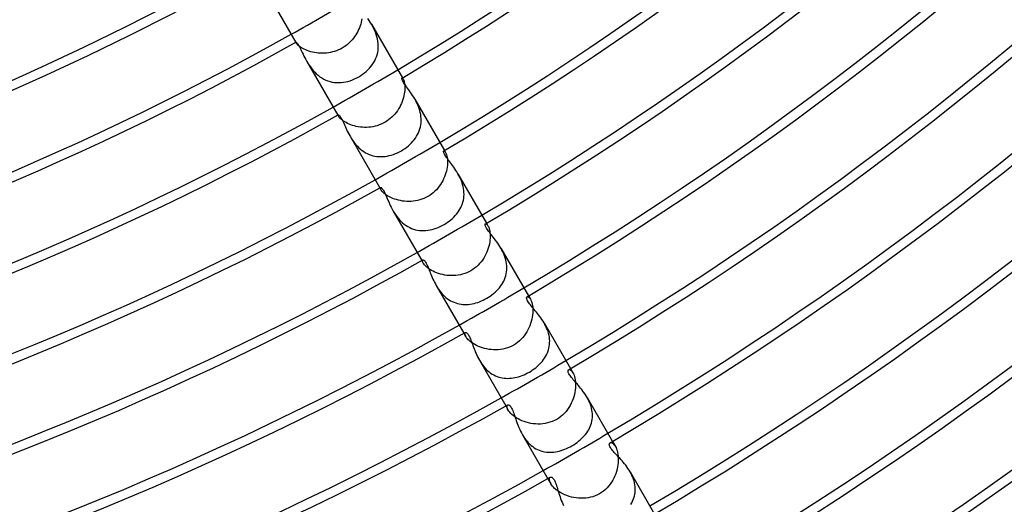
# Model space of a CAD drawing. Header units: millimetres. Extents: x -280 to 280, y -247 to 247.
# Tile 51 of 85: x 63 to 115, y -163 to -137. Entities that reach past the tile are written whole.
import ezdxf

# ---------------------------------------------------------------- set-up
doc = ezdxf.new("R2010")
doc.units = ezdxf.units.MM
doc.layers.add('HIDDEN', color=7, linetype='Continuous')
doc.layers.add('THICK', color=7, linetype='Continuous')

msp = doc.modelspace()

# ---------------------------------------------------------------- linework, layer by layer
at = {"layer": 'HIDDEN'}
for p, q in [((81.036, -137.078), (81.014, -137.173)), ((81.052, -136.986), (81.036, -137.078)), ((80.88, -137.564), (80.833, -137.662)), ((80.921, -137.466), (80.88, -137.564)), ((80.957, -137.368), (80.921, -137.466)), ((80.988, -137.27), (80.957, -137.368)), ((81.014, -137.173), (80.988, -137.27)), ((81.625, -137.382), (81.568, -137.28)), ((81.68, -137.488), (81.625, -137.382)), ((81.732, -137.598), (81.68, -137.488)), ((81.779, -137.712), (81.732, -137.598)), ((80.524, -138.124), (80.447, -138.208)), ((80.596, -138.037), (80.524, -138.124)), ((80.662, -137.947), (80.596, -138.037)), ((80.724, -137.854), (80.662, -137.947)), ((80.781, -137.759), (80.724, -137.854)), ((80.833, -137.662), (80.781, -137.759)), ((81.822, -137.829), (81.779, -137.712)), ((81.859, -137.948), (81.822, -137.829)), ((81.889, -138.069), (81.859, -137.948)), ((81.912, -138.191), (81.889, -138.069)), ((77.512, -138.254), (77.533, -138.291)), ((77.519, -138.255), (77.52, -138.251)), ((77.52, -138.261), (77.519, -138.255)), ((77.52, -138.251), (77.523, -138.248)), ((77.522, -138.27), (77.52, -138.261)), ((77.527, -138.279), (77.522, -138.27)), ((77.533, -138.291), (77.527, -138.279)), ((77.547, -138.313), (77.533, -138.291)), ((77.567, -138.339), (77.547, -138.313)), ((77.593, -138.368), (77.567, -138.339)), ((77.626, -138.4), (77.593, -138.368)), ((77.666, -138.435), (77.626, -138.4)), ((77.712, -138.472), (77.666, -138.435)), ((77.765, -138.51), (77.712, -138.472)), ((77.824, -138.548), (77.765, -138.51)), ((77.891, -138.586), (77.824, -138.548)), ((77.964, -138.623), (77.891, -138.586)), ((78.043, -138.659), (77.964, -138.623)), ((78.127, -138.693), (78.043, -138.659)), ((78.216, -138.725), (78.127, -138.693)), ((79.697, -138.702), (79.591, -138.739)), ((79.8, -138.66), (79.697, -138.702)), ((79.9, -138.613), (79.8, -138.66)), ((79.998, -138.56), (79.9, -138.613)), ((80.096, -138.499), (79.998, -138.56)), ((80.19, -138.434), (80.096, -138.499)), ((80.28, -138.363), (80.19, -138.434)), ((80.366, -138.287), (80.28, -138.363)), ((80.447, -138.208), (80.366, -138.287)), ((81.9, -138.8), (81.92, -138.681)), ((81.927, -138.314), (81.912, -138.191)), ((81.92, -138.681), (81.931, -138.561)), ((81.933, -138.438), (81.927, -138.314)), ((81.931, -138.561), (81.933, -138.438)), ((78.31, -138.753), (78.216, -138.725)), ((78.408, -138.778), (78.31, -138.753)), ((78.509, -138.799), (78.408, -138.778)), ((78.613, -138.816), (78.509, -138.799)), ((78.719, -138.828), (78.613, -138.816)), ((78.827, -138.836), (78.719, -138.828)), ((78.936, -138.838), (78.827, -138.836)), ((79.046, -138.835), (78.936, -138.838)), ((79.156, -138.827), (79.046, -138.835)), ((79.266, -138.813), (79.156, -138.827)), ((79.376, -138.794), (79.266, -138.813)), ((79.484, -138.769), (79.376, -138.794)), ((79.591, -138.739), (79.484, -138.769)), ((81.738, -139.249), (81.79, -139.142)), ((81.79, -139.142), (81.835, -139.031)), ((81.835, -139.031), (81.871, -138.917)), ((81.871, -138.917), (81.9, -138.8)), ((78.103, -139.279), (78.162, -139.377)), ((78.162, -139.377), (78.224, -139.475)), ((78.224, -139.475), (78.292, -139.573)), ((78.292, -139.573), (78.364, -139.669)), ((78.364, -139.669), (78.442, -139.763)), ((81.286, -139.813), (81.376, -139.729)), ((81.376, -139.729), (81.46, -139.641)), ((81.46, -139.641), (81.539, -139.549)), ((81.539, -139.549), (81.612, -139.453)), ((81.612, -139.453), (81.678, -139.353)), ((81.678, -139.353), (81.738, -139.249)), ((78.442, -139.763), (78.524, -139.853)), ((78.524, -139.853), (78.611, -139.939)), ((78.611, -139.939), (78.705, -140.02)), ((78.705, -140.02), (78.802, -140.095)), ((78.802, -140.095), (78.904, -140.162)), ((78.904, -140.162), (79.009, -140.223)), ((79.009, -140.223), (79.118, -140.275)), ((79.118, -140.275), (79.23, -140.319)), ((80.424, -140.307), (80.542, -140.265)), ((80.542, -140.265), (80.659, -140.216)), ((80.659, -140.216), (80.774, -140.161)), ((80.774, -140.161), (80.887, -140.1)), ((80.887, -140.1), (80.992, -140.036)), ((80.992, -140.036), (81.094, -139.966)), ((81.094, -139.966), (81.192, -139.892)), ((81.192, -139.892), (81.286, -139.813)), ((83.205, -140.164), (83.211, -140.163)), ((83.211, -140.163), (83.22, -140.165)), ((83.22, -140.165), (83.229, -140.172)), ((83.226, -140.152), (83.264, -140.217)), ((83.229, -140.172), (83.24, -140.182)), ((83.24, -140.182), (83.251, -140.197)), ((83.251, -140.197), (83.264, -140.217)), ((83.264, -140.217), (83.279, -140.247)), ((83.279, -140.247), (83.295, -140.284)), ((83.295, -140.284), (83.31, -140.329)), ((79.23, -140.319), (79.345, -140.355)), ((79.345, -140.355), (79.462, -140.382)), ((79.462, -140.382), (79.58, -140.4)), ((79.58, -140.4), (79.7, -140.41)), ((79.7, -140.41), (79.82, -140.412)), ((79.82, -140.412), (79.941, -140.406)), ((79.941, -140.406), (80.063, -140.393)), ((80.063, -140.393), (80.184, -140.371)), ((80.184, -140.371), (80.304, -140.343)), ((80.304, -140.343), (80.424, -140.307)), ((83.31, -140.329), (83.324, -140.381)), ((83.324, -140.381), (83.336, -140.44)), ((83.336, -140.44), (83.346, -140.506)), ((83.346, -140.506), (83.352, -140.578)), ((83.355, -140.74), (83.35, -140.829)), ((83.352, -140.578), (83.356, -140.656)), ((83.356, -140.656), (83.355, -140.74)), ((83.252, -141.317), (83.216, -141.419)), ((83.282, -141.215), (83.252, -141.317)), ((83.307, -141.115), (83.282, -141.215)), ((83.326, -141.016), (83.307, -141.115)), ((83.341, -140.921), (83.326, -141.016)), ((83.35, -140.829), (83.341, -140.921)), ((83.935, -141.383), (83.882, -141.288)), ((83.021, -141.819), (82.959, -141.914)), ((83.078, -141.721), (83.021, -141.819)), ((83.129, -141.621), (83.078, -141.721)), ((83.175, -141.521), (83.129, -141.621)), ((83.216, -141.419), (83.175, -141.521)), ((83.986, -141.481), (83.935, -141.383)), ((84.033, -141.582), (83.986, -141.481)), ((84.077, -141.686), (84.033, -141.582)), ((84.117, -141.791), (84.077, -141.686)), ((84.151, -141.899), (84.117, -141.791)), ((79.762, -142.152), (79.8, -142.217)), ((79.777, -142.153), (79.779, -142.144)), ((79.778, -142.164), (79.777, -142.153)), ((79.782, -142.179), (79.778, -142.164)), ((79.779, -142.144), (79.783, -142.139)), ((79.789, -142.196), (79.782, -142.179)), ((79.799, -142.216), (79.789, -142.196)), ((79.818, -142.245), (79.799, -142.216)), ((79.842, -142.277), (79.818, -142.245)), ((79.873, -142.313), (79.842, -142.277)), ((79.911, -142.35), (79.873, -142.313)), ((79.956, -142.39), (79.911, -142.35)), ((80.008, -142.432), (79.956, -142.39)), ((82.576, -142.338), (82.486, -142.41)), ((82.662, -142.262), (82.576, -142.338)), ((82.744, -142.181), (82.662, -142.262)), ((82.82, -142.095), (82.744, -142.181)), ((82.892, -142.006), (82.82, -142.095)), ((82.959, -141.914), (82.892, -142.006)), ((84.18, -142.009), (84.151, -141.899)), ((84.203, -142.121), (84.18, -142.009)), ((84.218, -142.233), (84.203, -142.121)), ((84.227, -142.345), (84.218, -142.233)), ((84.229, -142.456), (84.227, -142.345)), ((80.067, -142.473), (80.008, -142.432)), ((80.132, -142.515), (80.067, -142.473)), ((80.205, -142.556), (80.132, -142.515)), ((80.284, -142.596), (80.205, -142.556)), ((80.369, -142.635), (80.284, -142.596)), ((80.459, -142.67), (80.369, -142.635)), ((80.553, -142.702), (80.459, -142.67)), ((80.652, -142.731), (80.553, -142.702)), ((80.755, -142.756), (80.652, -142.731)), ((80.862, -142.776), (80.755, -142.756)), ((80.97, -142.792), (80.862, -142.776)), ((81.081, -142.803), (80.97, -142.792)), ((81.193, -142.808), (81.081, -142.803)), ((81.306, -142.808), (81.193, -142.808)), ((81.419, -142.802), (81.306, -142.808)), ((81.533, -142.79), (81.419, -142.802)), ((81.646, -142.773), (81.533, -142.79)), ((81.759, -142.749), (81.646, -142.773)), ((81.87, -142.719), (81.759, -142.749)), ((81.979, -142.682), (81.87, -142.719)), ((82.087, -142.64), (81.979, -142.682)), ((82.191, -142.591), (82.087, -142.64)), ((82.293, -142.536), (82.191, -142.591)), ((82.391, -142.476), (82.293, -142.536)), ((82.486, -142.41), (82.391, -142.476)), ((84.128, -142.993), (84.162, -142.89)), ((84.162, -142.89), (84.19, -142.784)), ((84.19, -142.784), (84.21, -142.676)), ((84.21, -142.676), (84.223, -142.566)), ((84.223, -142.566), (84.229, -142.456)), ((80.419, -143.289), (80.474, -143.382)), ((80.474, -143.382), (80.533, -143.473)), ((83.86, -143.47), (83.925, -143.38)), ((83.925, -143.38), (83.985, -143.288)), ((83.985, -143.288), (84.039, -143.192)), ((84.039, -143.192), (84.087, -143.094)), ((84.087, -143.094), (84.128, -142.993)), ((80.533, -143.473), (80.595, -143.564)), ((80.595, -143.564), (80.662, -143.652)), ((80.662, -143.652), (80.733, -143.739)), ((80.733, -143.739), (80.809, -143.822)), ((80.809, -143.822), (80.889, -143.902)), ((80.889, -143.902), (80.972, -143.976)), ((80.972, -143.976), (81.059, -144.045)), ((83.271, -143.998), (83.367, -143.934)), ((83.367, -143.934), (83.459, -143.866)), ((83.459, -143.866), (83.548, -143.794)), ((83.548, -143.794), (83.633, -143.718)), ((83.633, -143.718), (83.713, -143.639)), ((83.713, -143.639), (83.789, -143.556)), ((83.789, -143.556), (83.86, -143.47)), ((81.059, -144.045), (81.15, -144.108)), ((81.15, -144.108), (81.244, -144.166)), ((81.244, -144.166), (81.341, -144.217)), ((81.341, -144.217), (81.441, -144.26)), ((81.441, -144.26), (81.543, -144.297)), ((81.543, -144.297), (81.646, -144.327)), ((81.646, -144.327), (81.751, -144.35)), ((81.751, -144.35), (81.857, -144.366)), ((81.857, -144.366), (81.965, -144.375)), ((81.965, -144.375), (82.073, -144.377)), ((82.073, -144.377), (82.183, -144.373)), ((82.183, -144.373), (82.294, -144.363)), ((82.294, -144.363), (82.405, -144.346)), ((82.405, -144.346), (82.517, -144.322)), ((82.517, -144.322), (82.629, -144.293)), ((82.629, -144.293), (82.741, -144.257)), ((82.741, -144.257), (82.851, -144.215)), ((82.851, -144.215), (82.96, -144.168)), ((82.96, -144.168), (83.068, -144.116)), ((83.068, -144.116), (83.172, -144.058)), ((83.172, -144.058), (83.271, -143.998)), ((85.44, -144.07), (85.451, -144.067)), ((85.451, -144.067), (85.465, -144.071)), ((85.465, -144.071), (85.48, -144.081)), ((85.476, -144.049), (85.533, -144.148)), ((85.48, -144.081), (85.497, -144.097)), ((85.497, -144.097), (85.515, -144.119)), ((85.515, -144.119), (85.533, -144.148)), ((85.533, -144.148), (85.553, -144.185)), ((85.553, -144.185), (85.572, -144.231)), ((85.572, -144.231), (85.59, -144.284)), ((85.59, -144.284), (85.606, -144.345)), ((85.606, -144.345), (85.619, -144.412)), ((85.619, -144.412), (85.63, -144.487)), ((85.63, -144.487), (85.637, -144.567)), ((85.619, -144.942), (85.602, -145.044)), ((85.631, -144.843), (85.619, -144.942)), ((85.638, -144.746), (85.631, -144.843)), ((85.637, -144.567), (85.64, -144.654)), ((85.64, -144.654), (85.638, -144.746)), ((85.477, -145.466), (85.432, -145.571)), ((85.517, -145.36), (85.477, -145.466)), ((85.551, -145.254), (85.517, -145.36)), ((85.579, -145.148), (85.551, -145.254)), ((85.602, -145.044), (85.579, -145.148)), ((86.245, -145.384), (86.194, -145.292)), ((86.293, -145.478), (86.245, -145.384)), ((86.339, -145.574), (86.293, -145.478)), ((82.012, -146.049), (82.069, -146.148)), ((82.037, -146.05), (82.041, -146.037)), ((82.037, -146.068), (82.037, -146.05)), ((82.043, -146.09), (82.037, -146.068)), ((82.041, -146.037), (82.048, -146.029)), ((85.124, -146.062), (85.046, -146.15)), ((85.196, -145.969), (85.124, -146.062)), ((85.263, -145.874), (85.196, -145.969)), ((85.325, -145.775), (85.263, -145.874)), ((85.381, -145.674), (85.325, -145.775)), ((85.432, -145.571), (85.381, -145.674)), ((86.38, -145.674), (86.339, -145.574)), ((86.418, -145.775), (86.38, -145.674)), ((86.45, -145.879), (86.418, -145.775)), ((86.477, -145.984), (86.45, -145.879)), ((86.499, -146.089), (86.477, -145.984)), ((86.514, -146.194), (86.499, -146.089)), ((82.053, -146.117), (82.043, -146.09)), ((82.069, -146.148), (82.053, -146.117)), ((82.092, -146.183), (82.069, -146.148)), ((82.121, -146.222), (82.092, -146.183)), ((82.157, -146.263), (82.121, -146.222)), ((82.2, -146.306), (82.157, -146.263)), ((82.251, -146.351), (82.2, -146.306)), ((82.309, -146.398), (82.251, -146.351)), ((82.375, -146.443), (82.309, -146.398)), ((82.447, -146.489), (82.375, -146.443)), ((82.526, -146.533), (82.447, -146.489)), ((82.612, -146.575), (82.526, -146.533)), ((82.704, -146.615), (82.612, -146.575)), ((82.8, -146.652), (82.704, -146.615)), ((84.485, -146.571), (84.376, -146.621)), ((84.59, -146.514), (84.485, -146.571)), ((84.69, -146.453), (84.59, -146.514)), ((84.785, -146.385), (84.69, -146.453)), ((84.877, -146.312), (84.785, -146.385)), ((84.964, -146.233), (84.877, -146.312)), ((85.046, -146.15), (84.964, -146.233)), ((86.49, -146.717), (86.508, -146.615)), ((86.508, -146.615), (86.519, -146.512)), ((86.522, -146.3), (86.514, -146.194)), ((86.519, -146.512), (86.524, -146.407)), ((86.524, -146.407), (86.522, -146.3)), ((82.901, -146.684), (82.8, -146.652)), ((83.006, -146.713), (82.901, -146.684)), ((83.114, -146.737), (83.006, -146.713)), ((83.226, -146.756), (83.114, -146.737)), ((83.339, -146.77), (83.226, -146.756)), ((83.454, -146.779), (83.339, -146.77)), ((83.57, -146.781), (83.454, -146.779)), ((83.687, -146.778), (83.57, -146.781)), ((83.804, -146.768), (83.687, -146.778)), ((83.921, -146.752), (83.804, -146.768)), ((84.037, -146.729), (83.921, -146.752)), ((84.152, -146.7), (84.037, -146.729)), ((84.265, -146.664), (84.152, -146.7)), ((84.376, -146.621), (84.265, -146.664)), ((86.304, -147.198), (86.353, -147.107)), ((86.353, -147.107), (86.397, -147.013)), ((86.397, -147.013), (86.434, -146.916)), ((86.434, -146.916), (86.465, -146.818)), ((86.465, -146.818), (86.49, -146.717)), ((82.73, -147.292), (82.788, -147.39)), ((82.788, -147.39), (82.851, -147.486)), ((82.851, -147.486), (82.919, -147.582)), ((82.919, -147.582), (82.991, -147.674)), ((85.903, -147.691), (85.981, -147.616)), ((85.981, -147.616), (86.055, -147.538)), ((86.055, -147.538), (86.125, -147.457)), ((86.125, -147.457), (86.19, -147.374)), ((86.19, -147.374), (86.25, -147.287)), ((86.25, -147.287), (86.304, -147.198)), ((82.991, -147.674), (83.068, -147.763)), ((83.068, -147.763), (83.149, -147.847)), ((83.149, -147.847), (83.234, -147.926)), ((83.234, -147.926), (83.324, -147.999)), ((83.324, -147.999), (83.418, -148.067)), ((83.418, -148.067), (83.515, -148.127)), ((83.515, -148.127), (83.615, -148.18)), ((83.615, -148.18), (83.717, -148.225)), ((85.034, -148.212), (85.142, -148.17)), ((85.142, -148.17), (85.249, -148.123)), ((85.249, -148.123), (85.354, -148.071)), ((85.354, -148.071), (85.457, -148.015)), ((85.457, -148.015), (85.552, -147.957)), ((85.552, -147.957), (85.645, -147.896)), ((85.645, -147.896), (85.734, -147.831)), ((85.734, -147.831), (85.82, -147.762)), ((85.82, -147.762), (85.903, -147.691)), ((87.673, -147.978), (87.688, -147.974)), ((87.688, -147.974), (87.707, -147.978)), ((87.707, -147.978), (87.729, -147.991)), ((87.726, -147.946), (87.805, -148.083)), ((87.729, -147.991), (87.753, -148.012)), ((87.753, -148.012), (87.779, -148.043)), ((87.779, -148.043), (87.805, -148.083)), ((87.805, -148.083), (87.828, -148.127)), ((87.828, -148.127), (87.85, -148.179)), ((87.85, -148.179), (87.871, -148.239)), ((83.717, -148.225), (83.821, -148.263)), ((83.821, -148.263), (83.928, -148.293)), ((83.928, -148.293), (84.037, -148.316)), ((84.037, -148.316), (84.146, -148.331)), ((84.146, -148.331), (84.257, -148.339)), ((84.257, -148.339), (84.368, -148.34)), ((84.368, -148.34), (84.479, -148.335)), ((84.479, -148.335), (84.591, -148.322)), ((84.591, -148.322), (84.702, -148.304)), ((84.702, -148.304), (84.814, -148.279)), ((84.814, -148.279), (84.924, -148.248)), ((84.924, -148.248), (85.034, -148.212)), ((87.871, -148.239), (87.889, -148.307)), ((87.889, -148.307), (87.904, -148.382)), ((87.904, -148.382), (87.915, -148.464)), ((87.915, -148.464), (87.922, -148.552)), ((87.922, -148.552), (87.925, -148.645)), ((87.925, -148.645), (87.922, -148.744)), ((87.856, -149.17), (87.824, -149.28)), ((87.881, -149.061), (87.856, -149.17)), ((87.9, -148.953), (87.881, -149.061)), ((87.914, -148.847), (87.9, -148.953)), ((87.922, -148.744), (87.914, -148.847)), ((87.639, -149.715), (87.578, -149.819)), ((87.694, -149.609), (87.639, -149.715)), ((87.744, -149.501), (87.694, -149.609)), ((87.787, -149.391), (87.744, -149.501)), ((87.824, -149.28), (87.787, -149.391)), ((88.556, -149.387), (88.503, -149.291)), ((88.607, -149.487), (88.556, -149.387)), ((88.653, -149.59), (88.607, -149.487)), ((88.695, -149.694), (88.653, -149.59)), ((88.731, -149.8), (88.695, -149.694)), ((84.262, -149.946), (84.341, -150.083)), ((84.299, -149.946), (84.305, -149.927)), ((84.299, -149.971), (84.299, -149.946)), ((84.306, -150.003), (84.299, -149.971)), ((84.305, -149.927), (84.316, -149.916)), ((84.319, -150.041), (84.306, -150.003)), ((84.341, -150.083), (84.319, -150.041)), ((84.369, -150.126), (84.341, -150.083)), ((84.403, -150.172), (84.369, -150.126)), ((84.446, -150.22), (84.403, -150.172)), ((84.496, -150.27), (84.446, -150.22)), ((84.554, -150.321), (84.496, -150.27)), ((87.186, -150.281), (87.091, -150.358)), ((87.276, -150.198), (87.186, -150.281)), ((87.36, -150.109), (87.276, -150.198)), ((87.438, -150.017), (87.36, -150.109)), ((87.511, -149.919), (87.438, -150.017)), ((87.578, -149.819), (87.511, -149.919)), ((88.762, -149.907), (88.731, -149.8)), ((88.786, -150.015), (88.762, -149.907)), ((88.804, -150.125), (88.786, -150.015)), ((88.815, -150.234), (88.804, -150.125)), ((88.819, -150.342), (88.815, -150.234)), ((84.621, -150.372), (84.554, -150.321)), ((84.695, -150.423), (84.621, -150.372)), ((84.775, -150.472), (84.695, -150.423)), ((84.863, -150.519), (84.775, -150.472)), ((84.957, -150.563), (84.863, -150.519)), ((85.057, -150.604), (84.957, -150.563)), ((85.161, -150.641), (85.057, -150.604)), ((85.269, -150.673), (85.161, -150.641)), ((85.38, -150.701), (85.269, -150.673)), ((85.495, -150.723), (85.38, -150.701)), ((85.611, -150.74), (85.495, -150.723)), ((85.73, -150.751), (85.611, -150.74)), ((85.849, -150.755), (85.73, -150.751)), ((85.969, -150.754), (85.849, -150.755)), ((86.089, -150.745), (85.969, -150.754)), ((86.209, -150.731), (86.089, -150.745)), ((86.327, -150.709), (86.209, -150.731)), ((86.444, -150.68), (86.327, -150.709)), ((86.559, -150.644), (86.444, -150.68)), ((86.672, -150.601), (86.559, -150.644)), ((86.782, -150.551), (86.672, -150.601)), ((86.888, -150.494), (86.782, -150.551)), ((86.992, -150.429), (86.888, -150.494)), ((87.091, -150.358), (86.992, -150.429)), ((88.731, -150.862), (88.762, -150.762)), ((88.762, -150.762), (88.787, -150.659)), ((88.787, -150.659), (88.805, -150.554)), ((88.805, -150.554), (88.815, -150.448)), ((88.815, -150.448), (88.819, -150.342)), ((85.038, -151.291), (85.091, -151.379)), ((88.416, -151.409), (88.482, -151.325)), ((88.482, -151.325), (88.543, -151.237)), ((88.543, -151.237), (88.599, -151.147)), ((88.599, -151.147), (88.649, -151.055)), ((88.649, -151.055), (88.693, -150.959)), ((88.693, -150.959), (88.731, -150.862)), ((85.091, -151.379), (85.147, -151.465)), ((85.147, -151.465), (85.207, -151.55)), ((85.207, -151.55), (85.269, -151.632)), ((85.269, -151.632), (85.336, -151.711)), ((85.336, -151.711), (85.406, -151.787)), ((85.406, -151.787), (85.48, -151.86)), ((85.48, -151.86), (85.558, -151.928)), ((87.836, -151.912), (87.929, -151.85)), ((87.929, -151.85), (88.02, -151.785)), ((88.02, -151.785), (88.107, -151.716)), ((88.107, -151.716), (88.19, -151.644)), ((88.19, -151.644), (88.27, -151.569)), ((88.27, -151.569), (88.345, -151.49)), ((88.345, -151.49), (88.416, -151.409)), ((89.901, -151.888), (89.922, -151.883)), ((89.922, -151.883), (89.948, -151.887)), ((89.948, -151.887), (89.978, -151.903)), ((89.976, -151.844), (90.08, -152.022)), ((85.558, -151.928), (85.639, -151.991)), ((85.639, -151.991), (85.722, -152.048)), ((85.722, -152.048), (85.808, -152.1)), ((85.808, -152.1), (85.896, -152.146)), ((85.896, -152.146), (85.987, -152.186)), ((85.987, -152.186), (86.08, -152.221)), ((86.08, -152.221), (86.174, -152.249)), ((86.174, -152.249), (86.27, -152.271)), ((86.27, -152.271), (86.366, -152.287)), ((86.366, -152.287), (86.464, -152.298)), ((86.464, -152.298), (86.562, -152.302)), ((86.562, -152.302), (86.661, -152.302)), ((86.661, -152.302), (86.761, -152.295)), ((86.761, -152.295), (86.86, -152.284)), ((86.86, -152.284), (86.96, -152.267)), ((86.96, -152.267), (87.06, -152.246)), ((87.06, -152.246), (87.159, -152.219)), ((87.159, -152.219), (87.258, -152.188)), ((87.258, -152.188), (87.357, -152.153)), ((87.357, -152.153), (87.454, -152.113)), ((87.454, -152.113), (87.551, -152.069)), ((87.551, -152.069), (87.646, -152.022)), ((87.646, -152.022), (87.74, -151.97)), ((87.74, -151.97), (87.836, -151.912)), ((89.978, -151.903), (90.011, -151.931)), ((90.011, -151.931), (90.045, -151.97)), ((90.045, -151.97), (90.079, -152.022)), ((90.079, -152.022), (90.106, -152.074)), ((90.106, -152.074), (90.132, -152.134)), ((90.132, -152.134), (90.155, -152.202)), ((90.155, -152.202), (90.174, -152.278)), ((90.174, -152.278), (90.191, -152.362)), ((90.191, -152.362), (90.202, -152.452)), ((90.196, -152.868), (90.18, -152.981)), ((90.206, -152.758), (90.196, -152.868)), ((90.202, -152.452), (90.209, -152.549)), ((90.211, -152.652), (90.206, -152.758)), ((90.209, -152.549), (90.211, -152.652)), ((90.051, -153.441), (90.003, -153.554)), ((90.093, -153.326), (90.051, -153.441)), ((90.128, -153.211), (90.093, -153.326)), ((90.157, -153.095), (90.128, -153.211)), ((90.18, -152.981), (90.157, -153.095)), ((90.859, -153.377), (90.809, -153.286)), ((90.907, -153.47), (90.859, -153.377)), ((90.95, -153.565), (90.907, -153.47)), ((86.512, -153.844), (86.616, -154.023)), ((86.563, -153.875), (86.564, -153.842)), ((86.57, -153.917), (86.563, -153.875)), ((86.564, -153.842), (86.573, -153.816)), ((86.587, -153.967), (86.57, -153.917)), ((86.573, -153.816), (86.589, -153.801)), ((86.615, -154.022), (86.587, -153.967)), ((89.748, -153.98), (89.668, -154.077)), ((89.821, -153.879), (89.748, -153.98)), ((89.888, -153.773), (89.821, -153.879)), ((89.948, -153.665), (89.888, -153.773)), ((90.003, -153.554), (89.948, -153.665)), ((90.989, -153.661), (90.95, -153.565)), ((91.023, -153.759), (90.989, -153.661)), ((91.052, -153.858), (91.023, -153.759)), ((91.076, -153.958), (91.052, -153.858)), ((91.094, -154.058), (91.076, -153.958)), ((86.647, -154.072), (86.615, -154.022)), ((86.687, -154.124), (86.647, -154.072)), ((86.734, -154.178), (86.687, -154.124)), ((86.791, -154.234), (86.734, -154.178)), ((86.856, -154.29), (86.791, -154.234)), ((86.929, -154.346), (86.856, -154.29)), ((87.01, -154.4), (86.929, -154.346)), ((87.098, -154.452), (87.01, -154.4)), ((87.193, -154.502), (87.098, -154.452)), ((87.294, -154.548), (87.193, -154.502)), ((89.187, -154.476), (89.077, -154.535)), ((89.294, -154.409), (89.187, -154.476)), ((89.396, -154.335), (89.294, -154.409)), ((89.492, -154.255), (89.396, -154.335)), ((89.583, -154.169), (89.492, -154.255)), ((89.668, -154.077), (89.583, -154.169)), ((91.092, -154.551), (91.104, -154.455)), ((91.106, -154.159), (91.094, -154.058)), ((91.104, -154.455), (91.111, -154.357)), ((91.112, -154.258), (91.106, -154.159)), ((91.111, -154.357), (91.112, -154.258)), ((87.401, -154.59), (87.294, -154.548)), ((87.511, -154.628), (87.401, -154.59)), ((87.626, -154.66), (87.511, -154.628)), ((87.743, -154.687), (87.626, -154.66)), ((87.864, -154.708), (87.743, -154.687)), ((87.986, -154.722), (87.864, -154.708)), ((88.109, -154.73), (87.986, -154.722)), ((88.233, -154.732), (88.109, -154.73)), ((88.358, -154.726), (88.233, -154.732)), ((88.482, -154.713), (88.358, -154.726)), ((88.605, -154.693), (88.482, -154.713)), ((88.726, -154.665), (88.605, -154.693)), ((88.846, -154.629), (88.726, -154.665)), ((88.963, -154.586), (88.846, -154.629)), ((89.077, -154.535), (88.963, -154.586)), ((90.894, -155.093), (90.94, -155.008)), ((90.94, -155.008), (90.981, -154.921)), ((90.981, -154.921), (91.017, -154.832)), ((91.017, -154.832), (91.048, -154.74)), ((91.048, -154.74), (91.073, -154.647)), ((91.073, -154.647), (91.092, -154.551)), ((87.346, -155.287), (87.398, -155.375)), ((87.398, -155.375), (87.455, -155.461)), ((87.455, -155.461), (87.514, -155.545)), ((87.514, -155.545), (87.578, -155.627)), ((90.445, -155.623), (90.521, -155.555)), ((90.521, -155.555), (90.593, -155.484)), ((90.593, -155.484), (90.662, -155.411)), ((90.662, -155.411), (90.726, -155.335)), ((90.726, -155.335), (90.787, -155.257)), ((90.787, -155.257), (90.843, -155.176)), ((90.843, -155.176), (90.894, -155.093)), ((87.578, -155.627), (87.646, -155.706)), ((87.646, -155.706), (87.717, -155.781)), ((87.717, -155.781), (87.791, -155.851)), ((87.791, -155.851), (87.868, -155.916)), ((87.868, -155.916), (87.948, -155.976)), ((87.948, -155.976), (88.031, -156.031)), ((88.031, -156.031), (88.117, -156.081)), ((88.117, -156.081), (88.205, -156.124)), ((89.547, -156.141), (89.644, -156.105)), ((89.644, -156.105), (89.74, -156.065)), ((89.74, -156.065), (89.836, -156.021)), ((89.836, -156.021), (89.93, -155.974)), ((89.93, -155.974), (90.022, -155.923)), ((90.022, -155.923), (90.112, -155.869)), ((90.112, -155.869), (90.199, -155.812)), ((90.199, -155.812), (90.284, -155.752)), ((90.284, -155.752), (90.366, -155.689)), ((90.366, -155.689), (90.445, -155.623)), ((92.125, -155.801), (92.149, -155.793)), ((92.149, -155.793), (92.177, -155.795)), ((92.177, -155.795), (92.209, -155.807)), ((92.209, -155.807), (92.245, -155.83)), ((92.227, -155.741), (92.356, -155.965)), ((92.245, -155.83), (92.281, -155.863)), ((92.281, -155.863), (92.319, -155.908)), ((92.319, -155.908), (92.356, -155.965)), ((92.356, -155.965), (92.386, -156.024)), ((92.386, -156.024), (92.415, -156.092)), ((92.415, -156.092), (92.44, -156.168)), ((88.205, -156.124), (88.295, -156.162)), ((88.295, -156.162), (88.386, -156.193)), ((88.386, -156.193), (88.479, -156.218)), ((88.479, -156.218), (88.573, -156.238)), ((88.573, -156.238), (88.669, -156.252)), ((88.669, -156.252), (88.765, -156.26)), ((88.765, -156.26), (88.862, -156.263)), ((88.862, -156.263), (88.959, -156.26)), ((88.959, -156.26), (89.057, -156.253)), ((89.057, -156.253), (89.155, -156.24)), ((89.155, -156.24), (89.253, -156.222)), ((89.253, -156.222), (89.351, -156.199)), ((89.351, -156.199), (89.449, -156.172)), ((89.449, -156.172), (89.547, -156.141)), ((92.44, -156.168), (92.462, -156.253)), ((92.462, -156.253), (92.479, -156.346)), ((92.479, -156.346), (92.491, -156.445)), ((92.491, -156.445), (92.497, -156.55)), ((92.497, -156.55), (92.498, -156.66)), ((92.435, -157.128), (92.403, -157.247)), ((92.46, -157.009), (92.435, -157.128)), ((92.479, -156.89), (92.46, -157.009)), ((92.492, -156.773), (92.479, -156.89)), ((92.498, -156.66), (92.492, -156.773)), ((88.847, -157.7), (88.865, -157.683)), ((92.266, -157.599), (92.207, -157.713)), ((92.318, -157.484), (92.266, -157.599)), ((92.364, -157.366), (92.318, -157.484)), ((92.403, -157.247), (92.364, -157.366)), ((93.166, -157.372), (93.115, -157.28)), ((93.213, -157.466), (93.166, -157.372)), ((93.256, -157.563), (93.213, -157.466)), ((93.295, -157.661), (93.256, -157.563)), ((93.328, -157.76), (93.295, -157.661)), ((88.762, -157.741), (88.892, -157.965)), ((88.828, -157.759), (88.834, -157.725)), ((88.83, -157.8), (88.828, -157.759)), ((88.841, -157.849), (88.83, -157.8)), ((88.834, -157.725), (88.847, -157.7)), ((88.861, -157.904), (88.841, -157.849)), ((88.891, -157.965), (88.861, -157.904)), ((88.927, -158.02), (88.891, -157.965)), ((88.971, -158.078), (88.927, -158.02)), ((89.024, -158.138), (88.971, -158.078)), ((89.086, -158.199), (89.024, -158.138)), ((89.157, -158.26), (89.086, -158.199)), ((91.9, -158.133), (91.806, -158.226)), ((91.988, -158.034), (91.9, -158.133)), ((92.068, -157.931), (91.988, -158.034)), ((92.141, -157.824), (92.068, -157.931)), ((92.207, -157.713), (92.141, -157.824)), ((93.355, -157.861), (93.328, -157.76)), ((93.377, -157.962), (93.355, -157.861)), ((93.393, -158.063), (93.377, -157.962)), ((93.402, -158.165), (93.393, -158.063)), ((93.405, -158.265), (93.402, -158.165)), ((89.237, -158.32), (89.157, -158.26)), ((89.324, -158.378), (89.237, -158.32)), ((89.418, -158.433), (89.324, -158.378)), ((89.52, -158.485), (89.418, -158.433)), ((89.628, -158.533), (89.52, -158.485)), ((89.741, -158.576), (89.628, -158.533)), ((89.858, -158.614), (89.741, -158.576)), ((89.978, -158.646), (89.858, -158.614)), ((90.102, -158.673), (89.978, -158.646)), ((90.228, -158.692), (90.102, -158.673)), ((90.356, -158.705), (90.228, -158.692)), ((90.485, -158.71), (90.356, -158.705)), ((90.615, -158.708), (90.485, -158.71)), ((90.745, -158.698), (90.615, -158.708)), ((90.873, -158.68), (90.745, -158.698)), ((91.001, -158.653), (90.873, -158.68)), ((91.127, -158.618), (91.001, -158.653)), ((91.25, -158.574), (91.127, -158.618)), ((91.37, -158.522), (91.25, -158.574)), ((91.487, -158.46), (91.37, -158.522)), ((91.598, -158.39), (91.487, -158.46)), ((91.705, -158.312), (91.598, -158.39)), ((91.806, -158.226), (91.705, -158.312)), ((93.322, -158.748), (93.351, -158.655)), ((93.351, -158.655), (93.374, -158.559)), ((93.374, -158.559), (93.391, -158.462)), ((93.391, -158.462), (93.401, -158.364)), ((93.401, -158.364), (93.405, -158.265)), ((92.967, -159.341), (93.032, -159.263)), ((93.032, -159.263), (93.093, -159.183)), ((93.093, -159.183), (93.149, -159.1)), ((93.149, -159.1), (93.201, -159.016)), ((93.201, -159.016), (93.247, -158.929)), ((93.247, -158.929), (93.287, -158.839)), ((93.287, -158.839), (93.322, -158.748)), ((89.651, -159.28), (89.707, -159.372)), ((89.707, -159.372), (89.766, -159.462)), ((89.766, -159.462), (89.83, -159.55)), ((89.83, -159.55), (89.897, -159.633)), ((89.897, -159.633), (89.968, -159.712)), ((89.968, -159.712), (90.042, -159.787)), ((90.042, -159.787), (90.121, -159.857)), ((92.397, -159.817), (92.489, -159.757)), ((92.489, -159.757), (92.577, -159.694)), ((92.577, -159.694), (92.662, -159.629)), ((92.662, -159.629), (92.744, -159.561)), ((92.744, -159.561), (92.822, -159.49)), ((92.822, -159.49), (92.896, -159.417)), ((92.896, -159.417), (92.967, -159.341)), ((94.345, -159.716), (94.371, -159.707)), ((94.371, -159.707), (94.402, -159.706)), ((94.402, -159.706), (94.436, -159.715)), ((94.436, -159.715), (94.474, -159.733)), ((94.474, -159.733), (94.513, -159.761)), ((94.477, -159.638), (94.633, -159.91)), ((94.513, -159.761), (94.554, -159.8)), ((94.554, -159.8), (94.594, -159.849)), ((90.121, -159.857), (90.202, -159.921)), ((90.202, -159.921), (90.287, -159.979)), ((90.287, -159.979), (90.374, -160.031)), ((90.374, -160.031), (90.462, -160.077)), ((90.462, -160.077), (90.553, -160.116)), ((90.553, -160.116), (90.646, -160.149)), ((90.646, -160.149), (90.741, -160.176)), ((90.741, -160.176), (90.837, -160.197)), ((90.837, -160.197), (90.933, -160.211)), ((90.933, -160.211), (91.031, -160.219)), ((91.031, -160.219), (91.129, -160.222)), ((91.129, -160.222), (91.228, -160.219)), ((91.228, -160.219), (91.327, -160.211)), ((91.327, -160.211), (91.426, -160.197)), ((91.426, -160.197), (91.525, -160.179)), ((91.525, -160.179), (91.625, -160.156)), ((91.625, -160.156), (91.724, -160.128)), ((91.724, -160.128), (91.823, -160.095)), ((91.823, -160.095), (91.921, -160.059)), ((91.921, -160.059), (92.019, -160.018)), ((92.019, -160.018), (92.115, -159.973)), ((92.115, -159.973), (92.21, -159.925)), ((92.21, -159.925), (92.303, -159.873)), ((92.303, -159.873), (92.397, -159.817)), ((94.594, -159.849), (94.633, -159.91)), ((94.633, -159.91), (94.667, -159.975)), ((94.667, -159.975), (94.698, -160.049)), ((94.698, -160.049), (94.726, -160.131)), ((94.726, -160.131), (94.749, -160.222)), ((94.749, -160.222), (94.767, -160.321)), ((94.767, -160.321), (94.78, -160.426)), ((94.78, -160.767), (94.767, -160.888)), ((94.78, -160.426), (94.786, -160.535)), ((94.786, -160.649), (94.78, -160.767)), ((94.786, -160.535), (94.786, -160.649)), ((94.648, -161.373), (94.602, -161.492)), ((94.688, -161.252), (94.648, -161.373)), ((94.721, -161.131), (94.688, -161.252)), ((94.747, -161.009), (94.721, -161.131)), ((94.767, -160.888), (94.747, -161.009)), ((95.471, -161.364), (95.418, -161.269)), ((95.518, -161.461), (95.471, -161.364)), ((91.013, -161.638), (91.169, -161.91)), ((91.096, -161.682), (91.099, -161.641)), ((91.1, -161.73), (91.096, -161.682)), ((91.099, -161.641), (91.109, -161.607)), ((91.113, -161.785), (91.1, -161.73)), ((91.109, -161.607), (91.125, -161.581)), ((91.136, -161.845), (91.113, -161.785)), ((91.125, -161.581), (91.146, -161.563)), ((91.169, -161.909), (91.136, -161.845)), ((91.207, -161.969), (91.169, -161.909)), ((94.423, -161.831), (94.35, -161.937)), ((94.489, -161.721), (94.423, -161.831)), ((94.549, -161.608), (94.489, -161.721)), ((94.602, -161.492), (94.549, -161.608)), ((95.562, -161.56), (95.518, -161.461)), ((95.599, -161.66), (95.562, -161.56)), ((95.632, -161.762), (95.599, -161.66)), ((95.658, -161.865), (95.632, -161.762)), ((95.677, -161.968), (95.658, -161.865)), ((91.254, -162.031), (91.207, -161.969)), ((91.309, -162.094), (91.254, -162.031)), ((91.373, -162.158), (91.309, -162.094)), ((91.446, -162.221), (91.373, -162.158)), ((91.528, -162.284), (91.446, -162.221)), ((91.617, -162.344), (91.528, -162.284)), ((91.713, -162.401), (91.617, -162.344)), ((91.815, -162.454), (91.713, -162.401)), ((93.895, -162.379), (93.788, -162.446)), ((93.998, -162.304), (93.895, -162.379)), ((94.095, -162.222), (93.998, -162.304)), ((94.186, -162.133), (94.095, -162.222)), ((94.271, -162.038), (94.186, -162.133)), ((94.35, -161.937), (94.271, -162.038)), ((95.673, -162.473), (95.687, -162.374)), ((95.69, -162.071), (95.677, -161.968)), ((95.687, -162.374), (95.695, -162.274)), ((95.696, -162.173), (95.69, -162.071)), ((95.695, -162.274), (95.696, -162.173)), ((91.924, -162.504), (91.815, -162.454)), ((92.038, -162.549), (91.924, -162.504)), ((92.155, -162.588), (92.038, -162.549)), ((92.276, -162.621), (92.155, -162.588)), ((92.4, -162.649), (92.276, -162.621)), ((92.527, -162.67), (92.4, -162.649)), ((92.655, -162.684), (92.527, -162.67)), ((92.784, -162.69), (92.655, -162.684)), ((92.913, -162.689), (92.784, -162.69)), ((93.043, -162.681), (92.913, -162.689)), ((93.172, -162.664), (93.043, -162.681)), ((93.3, -162.638), (93.172, -162.664)), ((93.426, -162.604), (93.3, -162.638)), ((93.55, -162.561), (93.426, -162.604)), ((93.671, -162.508), (93.55, -162.561)), ((93.788, -162.446), (93.671, -162.508)), ((95.453, -163.026), (95.505, -162.939)), ((95.505, -162.939), (95.55, -162.85)), ((95.55, -162.85), (95.59, -162.759)), ((95.59, -162.759), (95.624, -162.666)), ((95.624, -162.666), (95.652, -162.571)), ((95.652, -162.571), (95.673, -162.473))]:
    msp.add_line(p, q, dxfattribs=at)
for radius, start, end in [(150, 180.00002, 0), (158, 299.27472, 300.72528), (162.5, 299.29478, 300.70517), (167, 299.3138, 300.68621), (171.5, 299.33179, 300.66821), (176, 299.34892, 300.65108), (180.5, 299.36514, 300.63487), (185, 299.38055, 300.6194)]:
    msp.add_arc((0, 0), radius, start, end, dxfattribs=at)
at = {"layer": 'THICK'}
for p, q in [((75.786, -135.265), (77.512, -138.254)), ((81.442, -137.075), (81.38, -136.98)), ((81.505, -137.175), (81.442, -137.075)), ((81.568, -137.28), (81.505, -137.175)), ((81.568, -137.28), (83.226, -140.152)), ((77.523, -138.248), (77.531, -138.248)), ((77.531, -138.248), (77.545, -138.257)), ((77.545, -138.257), (77.564, -138.274)), ((77.564, -138.274), (77.586, -138.3)), ((77.586, -138.3), (77.611, -138.335)), ((77.611, -138.335), (77.639, -138.378)), ((77.639, -138.378), (77.67, -138.43)), ((77.67, -138.43), (77.704, -138.492)), ((77.704, -138.492), (77.74, -138.561)), ((77.74, -138.561), (77.777, -138.636)), ((77.777, -138.636), (77.816, -138.717)), ((77.816, -138.717), (77.858, -138.803)), ((77.858, -138.803), (77.901, -138.892)), ((77.901, -138.892), (77.946, -138.985)), ((77.946, -138.985), (77.995, -139.08)), ((77.995, -139.08), (78.047, -139.179)), ((78.047, -139.179), (78.103, -139.279)), ((78.104, -139.28), (79.762, -142.152)), ((83.197, -140.186), (83.199, -140.172)), ((83.199, -140.206), (83.197, -140.186)), ((83.199, -140.172), (83.205, -140.164)), ((83.205, -140.233), (83.199, -140.206)), ((83.217, -140.266), (83.205, -140.233)), ((83.234, -140.304), (83.217, -140.266)), ((83.256, -140.347), (83.234, -140.304)), ((83.284, -140.396), (83.256, -140.347)), ((83.317, -140.449), (83.284, -140.396)), ((83.355, -140.508), (83.317, -140.449)), ((83.398, -140.571), (83.355, -140.508)), ((83.445, -140.637), (83.398, -140.571)), ((83.495, -140.708), (83.445, -140.637)), ((83.547, -140.781), (83.495, -140.708)), ((83.602, -140.858), (83.547, -140.781)), ((83.657, -140.937), (83.602, -140.858)), ((83.714, -141.02), (83.657, -140.937)), ((83.77, -141.106), (83.714, -141.02)), ((83.827, -141.195), (83.77, -141.106)), ((83.882, -141.288), (83.827, -141.195)), ((83.883, -141.289), (85.476, -144.049)), ((79.783, -142.139), (79.793, -142.138)), ((79.793, -142.138), (79.806, -142.143)), ((79.806, -142.143), (79.822, -142.154)), ((79.822, -142.154), (79.841, -142.173)), ((79.841, -142.173), (79.863, -142.199)), ((79.863, -142.199), (79.888, -142.232)), ((79.888, -142.232), (79.916, -142.275)), ((79.916, -142.275), (79.946, -142.326)), ((79.946, -142.326), (79.977, -142.384)), ((79.977, -142.384), (80.009, -142.448)), ((80.009, -142.448), (80.042, -142.518)), ((80.042, -142.518), (80.077, -142.592)), ((80.077, -142.592), (80.113, -142.67)), ((80.113, -142.67), (80.149, -142.751)), ((80.149, -142.751), (80.188, -142.836)), ((80.188, -142.836), (80.229, -142.923)), ((80.229, -142.923), (80.272, -143.013)), ((80.272, -143.013), (80.318, -143.104)), ((80.318, -143.104), (80.367, -143.196)), ((80.367, -143.196), (80.419, -143.289)), ((80.419, -143.289), (82.012, -146.049)), ((85.428, -144.094), (85.433, -144.079)), ((85.429, -144.115), (85.428, -144.094)), ((85.434, -144.141), (85.429, -144.115)), ((85.433, -144.079), (85.44, -144.07)), ((85.444, -144.173), (85.434, -144.141)), ((85.459, -144.21), (85.444, -144.173)), ((85.48, -144.253), (85.459, -144.21)), ((85.506, -144.299), (85.48, -144.253)), ((85.537, -144.351), (85.506, -144.299)), ((85.574, -144.406), (85.537, -144.351)), ((85.615, -144.465), (85.574, -144.406)), ((85.66, -144.526), (85.615, -144.465)), ((85.707, -144.59), (85.66, -144.526)), ((85.757, -144.657), (85.707, -144.59)), ((85.809, -144.726), (85.757, -144.657)), ((85.862, -144.798), (85.809, -144.726)), ((85.917, -144.872), (85.862, -144.798)), ((85.972, -144.95), (85.917, -144.872)), ((86.028, -145.03), (85.972, -144.95)), ((86.084, -145.114), (86.028, -145.03)), ((86.14, -145.201), (86.084, -145.114)), ((86.194, -145.292), (86.14, -145.201)), ((86.194, -145.292), (87.726, -147.946)), ((82.048, -146.029), (82.059, -146.026)), ((82.059, -146.026), (82.074, -146.03)), ((82.074, -146.03), (82.091, -146.04)), ((82.091, -146.04), (82.111, -146.057)), ((82.111, -146.057), (82.134, -146.081)), ((82.134, -146.081), (82.159, -146.113)), ((82.159, -146.113), (82.186, -146.153)), ((82.186, -146.153), (82.214, -146.2)), ((82.214, -146.2), (82.244, -146.255)), ((82.244, -146.255), (82.274, -146.317)), ((82.274, -146.317), (82.306, -146.385)), ((82.306, -146.385), (82.34, -146.46)), ((82.34, -146.46), (82.374, -146.54)), ((82.374, -146.54), (82.411, -146.625)), ((82.411, -146.625), (82.448, -146.714)), ((82.448, -146.714), (82.488, -146.806)), ((82.488, -146.806), (82.531, -146.9)), ((82.531, -146.9), (82.576, -146.997)), ((82.576, -146.997), (82.624, -147.095)), ((82.624, -147.095), (82.675, -147.193)), ((82.675, -147.193), (82.73, -147.292)), ((82.73, -147.293), (84.262, -149.946)), ((87.655, -148.017), (87.658, -147.999)), ((87.656, -148.039), (87.655, -148.017)), ((87.661, -148.066), (87.656, -148.039)), ((87.658, -147.999), (87.664, -147.986)), ((87.671, -148.097), (87.661, -148.066)), ((87.664, -147.986), (87.673, -147.978)), ((87.686, -148.133), (87.671, -148.097)), ((87.706, -148.174), (87.686, -148.133)), ((87.732, -148.219), (87.706, -148.174)), ((87.762, -148.267), (87.732, -148.219)), ((87.797, -148.319), (87.762, -148.267)), ((87.837, -148.374), (87.797, -148.319)), ((87.881, -148.433), (87.837, -148.374)), ((87.928, -148.495), (87.881, -148.433)), ((87.98, -148.56), (87.928, -148.495)), ((88.034, -148.628), (87.98, -148.56)), ((88.09, -148.7), (88.034, -148.628)), ((88.148, -148.775), (88.09, -148.7)), ((88.208, -148.853), (88.148, -148.775)), ((88.268, -148.934), (88.208, -148.853)), ((88.328, -149.018), (88.268, -148.934)), ((88.388, -149.106), (88.328, -149.018)), ((88.446, -149.197), (88.388, -149.106)), ((88.503, -149.291), (88.446, -149.197)), ((88.503, -149.292), (89.976, -151.844)), ((84.316, -149.916), (84.328, -149.912)), ((84.328, -149.912), (84.343, -149.914)), ((84.343, -149.914), (84.359, -149.92)), ((84.359, -149.92), (84.378, -149.933)), ((84.378, -149.933), (84.399, -149.951)), ((84.399, -149.951), (84.421, -149.975)), ((84.421, -149.975), (84.444, -150.006)), ((84.444, -150.006), (84.469, -150.042)), ((84.469, -150.042), (84.493, -150.084)), ((84.493, -150.084), (84.519, -150.132)), ((84.519, -150.132), (84.546, -150.186)), ((84.546, -150.186), (84.573, -150.245)), ((84.573, -150.245), (84.601, -150.31)), ((84.601, -150.31), (84.629, -150.378)), ((84.629, -150.378), (84.658, -150.451)), ((84.658, -150.451), (84.688, -150.526)), ((84.688, -150.526), (84.719, -150.605)), ((84.719, -150.605), (84.752, -150.686)), ((84.752, -150.686), (84.786, -150.769)), ((84.786, -150.769), (84.822, -150.853)), ((84.822, -150.853), (84.86, -150.939)), ((84.86, -150.939), (84.9, -151.026)), ((84.9, -151.026), (84.943, -151.114)), ((84.943, -151.114), (84.989, -151.202)), ((84.989, -151.202), (85.038, -151.291)), ((85.039, -151.292), (86.512, -153.844)), ((89.89, -151.898), (89.901, -151.888)), ((89.878, -151.933), (89.882, -151.913)), ((89.878, -151.957), (89.878, -151.933)), ((89.883, -151.986), (89.878, -151.957)), ((89.882, -151.913), (89.89, -151.898)), ((89.893, -152.02), (89.883, -151.986)), ((89.909, -152.06), (89.893, -152.02)), ((89.932, -152.105), (89.909, -152.06)), ((89.962, -152.154), (89.932, -152.105)), ((89.997, -152.207), (89.962, -152.154)), ((90.037, -152.263), (89.997, -152.207)), ((90.08, -152.32), (90.037, -152.263)), ((90.128, -152.38), (90.08, -152.32)), ((90.178, -152.442), (90.128, -152.38)), ((90.231, -152.505), (90.178, -152.442)), ((90.285, -152.57), (90.231, -152.505)), ((90.342, -152.639), (90.285, -152.57)), ((90.4, -152.709), (90.342, -152.639)), ((90.46, -152.783), (90.4, -152.709)), ((90.52, -152.86), (90.46, -152.783)), ((90.58, -152.939), (90.52, -152.86)), ((90.639, -153.022), (90.58, -152.939)), ((90.698, -153.108), (90.639, -153.022)), ((90.755, -153.196), (90.698, -153.108)), ((90.809, -153.286), (90.755, -153.196)), ((90.81, -153.288), (92.227, -155.741)), ((86.589, -153.801), (86.603, -153.796)), ((86.603, -153.796), (86.62, -153.797)), ((86.62, -153.797), (86.64, -153.803)), ((86.64, -153.803), (86.661, -153.816)), ((86.661, -153.816), (86.684, -153.835)), ((86.684, -153.835), (86.707, -153.861)), ((86.707, -153.861), (86.732, -153.892)), ((86.732, -153.892), (86.757, -153.931)), ((86.757, -153.931), (86.783, -153.975)), ((86.783, -153.975), (86.809, -154.026)), ((86.809, -154.026), (86.835, -154.083)), ((86.835, -154.083), (86.862, -154.145)), ((86.862, -154.145), (86.889, -154.211)), ((86.889, -154.211), (86.916, -154.281)), ((86.916, -154.281), (86.943, -154.354)), ((86.943, -154.354), (86.971, -154.43)), ((86.971, -154.43), (87, -154.509)), ((87, -154.509), (87.03, -154.589)), ((87.03, -154.589), (87.061, -154.672)), ((87.061, -154.672), (87.094, -154.757)), ((87.094, -154.757), (87.129, -154.843)), ((87.129, -154.843), (87.167, -154.931)), ((87.167, -154.931), (87.207, -155.02)), ((87.207, -155.02), (87.25, -155.109)), ((87.25, -155.109), (87.296, -155.199)), ((87.296, -155.199), (87.346, -155.287)), ((87.346, -155.288), (88.762, -157.741)), ((92.095, -155.877), (92.096, -155.851)), ((92.099, -155.908), (92.095, -155.877)), ((92.096, -155.851), (92.101, -155.83)), ((92.109, -155.942), (92.099, -155.908)), ((92.101, -155.83), (92.111, -155.813)), ((92.124, -155.98), (92.109, -155.942)), ((92.111, -155.813), (92.125, -155.801)), ((92.145, -156.022), (92.124, -155.98)), ((92.171, -156.067), (92.145, -156.022)), ((92.204, -156.116), (92.171, -156.067)), ((92.241, -156.167), (92.204, -156.116)), ((92.283, -156.221), (92.241, -156.167)), ((92.329, -156.277), (92.283, -156.221)), ((92.377, -156.334), (92.329, -156.277)), ((92.429, -156.393), (92.377, -156.334)), ((92.482, -156.454), (92.429, -156.393)), ((92.538, -156.517), (92.482, -156.454)), ((92.594, -156.581), (92.538, -156.517)), ((92.653, -156.648), (92.594, -156.581)), ((92.712, -156.718), (92.653, -156.648)), ((92.771, -156.79), (92.712, -156.718)), ((92.831, -156.865), (92.771, -156.79)), ((92.891, -156.943), (92.831, -156.865)), ((92.95, -157.023), (92.891, -156.943)), ((93.007, -157.106), (92.95, -157.023)), ((93.062, -157.192), (93.007, -157.106)), ((88.865, -157.683), (88.881, -157.677)), ((88.881, -157.677), (88.9, -157.677)), ((88.9, -157.677), (88.92, -157.682)), ((88.92, -157.682), (88.942, -157.692)), ((88.942, -157.692), (88.966, -157.71)), ((93.115, -157.28), (93.062, -157.192)), ((93.115, -157.28), (94.477, -159.638)), ((88.966, -157.71), (88.991, -157.735)), ((88.991, -157.735), (89.017, -157.767)), ((89.017, -157.767), (89.045, -157.809)), ((89.045, -157.809), (89.074, -157.859)), ((89.074, -157.859), (89.102, -157.916)), ((89.102, -157.916), (89.13, -157.98)), ((89.13, -157.98), (89.157, -158.048)), ((89.157, -158.048), (89.184, -158.12)), ((89.184, -158.12), (89.21, -158.196)), ((89.21, -158.196), (89.237, -158.275)), ((89.237, -158.275), (89.265, -158.357)), ((89.265, -158.357), (89.293, -158.442)), ((89.293, -158.442), (89.323, -158.529)), ((89.323, -158.529), (89.355, -158.619)), ((89.355, -158.619), (89.389, -158.712)), ((89.389, -158.712), (89.425, -158.806)), ((89.425, -158.806), (89.464, -158.901)), ((89.464, -158.901), (89.506, -158.996)), ((89.506, -158.996), (89.551, -159.092)), ((89.551, -159.092), (89.599, -159.186)), ((89.599, -159.186), (89.651, -159.28)), ((89.651, -159.28), (91.013, -161.638)), ((94.307, -159.804), (94.308, -159.774)), ((94.308, -159.774), (94.316, -159.75)), ((94.316, -159.75), (94.328, -159.73)), ((94.328, -159.73), (94.345, -159.716)), ((94.312, -159.837), (94.307, -159.804)), ((94.323, -159.876), (94.312, -159.837)), ((94.34, -159.918), (94.323, -159.876)), ((94.365, -159.964), (94.34, -159.918)), ((94.396, -160.014), (94.365, -159.964)), ((94.434, -160.066), (94.396, -160.014)), ((94.476, -160.12), (94.434, -160.066)), ((94.523, -160.176), (94.476, -160.12)), ((94.574, -160.233), (94.523, -160.176)), ((94.627, -160.292), (94.574, -160.233)), ((94.683, -160.352), (94.627, -160.292)), ((94.741, -160.414), (94.683, -160.352)), ((94.801, -160.478), (94.741, -160.414)), ((94.863, -160.545), (94.801, -160.478)), ((94.926, -160.614), (94.863, -160.545)), ((94.99, -160.686), (94.926, -160.614)), ((95.054, -160.761), (94.99, -160.686)), ((95.118, -160.839), (95.054, -160.761)), ((95.182, -160.92), (95.118, -160.839)), ((95.244, -161.003), (95.182, -160.92)), ((95.305, -161.089), (95.244, -161.003)), ((95.363, -161.178), (95.305, -161.089)), ((95.418, -161.269), (95.363, -161.178)), ((95.419, -161.27), (96.727, -163.536)), ((91.146, -161.563), (91.162, -161.557)), ((91.162, -161.557), (91.18, -161.554)), ((91.18, -161.554), (91.199, -161.556)), ((91.199, -161.556), (91.22, -161.563)), ((91.22, -161.563), (91.241, -161.575)), ((91.241, -161.575), (91.264, -161.592)), ((91.264, -161.592), (91.288, -161.616)), ((91.288, -161.616), (91.313, -161.646)), ((91.313, -161.646), (91.338, -161.683)), ((91.338, -161.683), (91.362, -161.726)), ((91.362, -161.726), (91.387, -161.775)), ((91.387, -161.775), (91.41, -161.83)), ((91.41, -161.83), (91.434, -161.89)), ((91.434, -161.89), (91.458, -161.955)), ((91.458, -161.955), (91.481, -162.025)), ((91.481, -162.025), (91.505, -162.1)), ((91.505, -162.1), (91.529, -162.178)), ((91.529, -162.178), (91.554, -162.26)), ((91.554, -162.26), (91.58, -162.345)), ((91.58, -162.345), (91.607, -162.432)), ((91.607, -162.432), (91.636, -162.522)), ((91.636, -162.522), (91.666, -162.614)), ((91.666, -162.614), (91.699, -162.707)), ((91.699, -162.707), (91.734, -162.801)), ((91.734, -162.801), (91.772, -162.895)), ((91.772, -162.895), (91.812, -162.99)), ((91.812, -162.99), (91.856, -163.084))]:
    msp.add_line(p, q, dxfattribs=at)
for radius, start, end in [(212.5, 300.40752, 359.59251), (217, 300.37704, 359.62299), (221.5, 300.34484, 359.65514), (226, 300.31046, 359.68957), (162.5, 300.70517, 359.2948), (163, 300.69428, 359.30569), (167, 300.68621, 359.31383), (167.5, 300.66999, 359.33004), (171.5, 300.66821, 359.33182), (172, 300.64547, 359.35451), (176, 300.65108, 359.34889), (176.5, 300.62077, 359.37926), (180.5, 300.63487, 359.36511), (181, 300.59579, 359.40418), (185, 300.6194, 359.38058), (185.5, 300.57053, 359.42951), (189.5, 300.60473, 359.3953), (190, 300.54486, 359.45512), (194, 300.59069, 359.40934), (194.5, 300.51879, 359.48124), (199, 300.49215, 359.50789), (198.5, 300.57729, 359.42269), (203.5, 300.46481, 359.53522), (203, 300.56451, 359.43552), (208, 300.43668, 359.56335), (207.5, 300.55225, 359.44773), (212, 300.54056, 359.45947), (216.5, 300.52927, 359.4707), (221, 300.5185, 359.48147), (225.5, 300.50819, 359.49184), (146, 240.7849, 299.21508), (149.5, 240.76634, 299.23364), (153.5, 240.74657, 299.25347), (154, 240.7425, 299.25754), (158, 240.72526, 299.27472), (158.5, 240.71844, 299.28154), (162.5, 240.7052, 299.29478), (163, 240.69432, 299.30572), (167.5, 240.66997, 299.33001), (167, 240.68618, 299.3138), (171.5, 240.66819, 299.33179), (172, 240.6455, 299.35454), (176, 240.65112, 299.34892), (176.5, 240.62075, 299.37923), (181, 240.59582, 299.40421), (180.5, 240.63484, 299.36514), (185, 240.61943, 299.38055), (185.5, 240.5705, 299.42948)]:
    msp.add_arc((0, 0), radius, start, end, dxfattribs=at)

doc.saveas('drawing.dxf')
